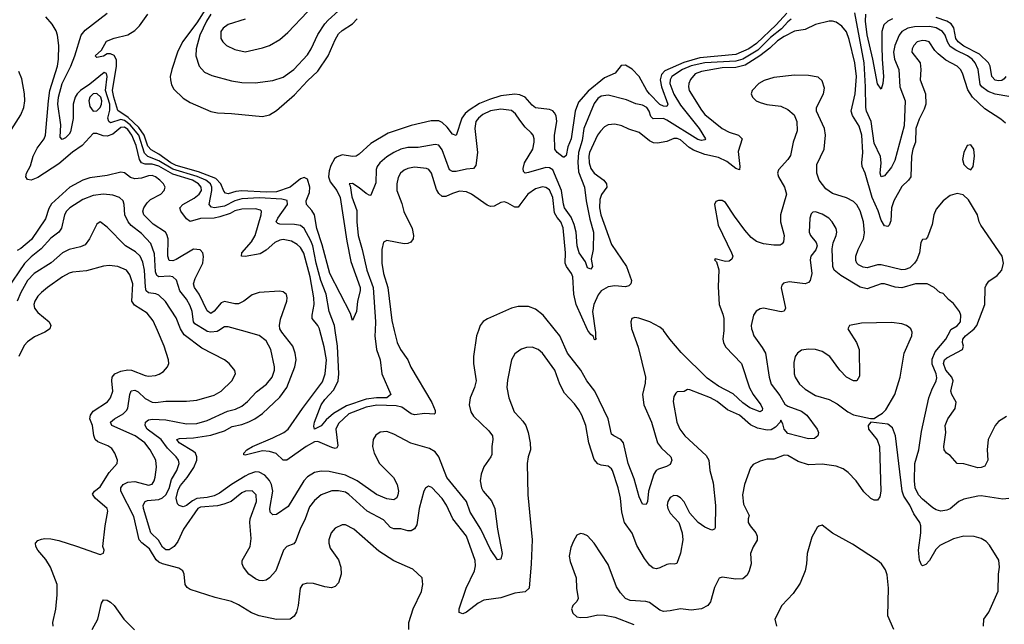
# Model space of a CAD drawing. Header units: inches. Extents: x 1305375 to 1407406, y 744550 to 841633.
# Tile 56 of 256: x 1347104 to 1352804, y 768300 to 771799. Entities that reach past the tile are written whole.
import ezdxf

# ---------------------------------------------------------------- set-up
doc = ezdxf.new("R2010")
doc.units = ezdxf.units.IN
doc.header["$MEASUREMENT"] = 0
for name, color, linetype in [('B3746', 7, 'Continuous'), ('B3747', 7, 'Continuous'), ('B3756', 7, 'Continuous'), ('B3757', 7, 'Continuous')]:
    doc.layers.add(name, color=color, linetype=linetype)

msp = doc.modelspace()

# ---------------------------------------------------------------- linework, layer by layer
at = {"layer": 'B3746', "color": 5}
for points, elevation in [([(1347264.4, 770000), (1347250.5, 769990), (1347190, 769963.5), (1347150, 769934.2), (1347130, 769912.8), (1347098.6, 769850)], 1080), ([(1347298.7, 768290), (1347296.8, 768310), (1347312.8, 768387.2), (1347320.7, 768470), (1347320.4, 768530), (1347282.4, 768630), (1347254.8, 768674.8), (1347209.7, 768730), (1347197.6, 768750), (1347195.1, 768770), (1347210, 768784.9), (1347230, 768792.4), (1347250, 768797.6), (1347284.9, 768795.1), (1347330, 768785.5), (1347433.1, 768753.1), (1347570, 768704.9), (1347588.9, 768711.1), (1347592.3, 768730), (1347585.2, 768750), (1347599.7, 768870), (1347615.2, 768955.2), (1347611.2, 768971.2), (1347541.1, 769030), (1347526.3, 769053.7), (1347537.2, 769070), (1347570, 769095.5), (1347622, 769178), (1347668.4, 769230), (1347669.7, 769250), (1347655.6, 769290), (1347637.2, 769317.2), (1347613.6, 769333.6), (1347555.9, 769355.9), (1347541.8, 769370), (1347532.3, 769392.3), (1347525.4, 769450), (1347511, 769490), (1347513.4, 769510), (1347530, 769533.9), (1347611.5, 769588.5), (1347629.8, 769610), (1347642.7, 769650), (1347636.7, 769710), (1347639.6, 769730), (1347654.8, 769750), (1347690, 769764.7), (1347730, 769773.3), (1347750.9, 769770.9), (1347830, 769740.1), (1347850, 769736.5), (1347890, 769740.7), (1347912.2, 769747.8), (1347936.4, 769763.6), (1347960.5, 769790), (1347967.3, 769810), (1347965.6, 769830), (1347940.2, 769910), (1347901.3, 770000)], 1080), ([(1349356.8, 768270), (1349357.6, 768310), (1349381.7, 768390), (1349429.6, 768490), (1349438, 768530), (1349433.2, 768570), (1349379.3, 768619.3), (1349270, 768667.3), (1349183.1, 768723.1), (1349038, 768850), (1348990, 768875.1), (1348970, 768876.4), (1348930, 768857.4), (1348907.6, 768830), (1348894.3, 768790), (1348893.1, 768770), (1348900.5, 768740.5), (1348950, 768673), (1348963.2, 768630), (1348964.9, 768590), (1348950, 768540.9), (1348930, 768519.5), (1348908.3, 768511.7), (1348870, 768516.9), (1348804.2, 768535.8), (1348770, 768538.7), (1348740.7, 768530), (1348726.7, 768510), (1348716.5, 768410), (1348706.4, 768370), (1348693.3, 768346.7), (1348670, 768329.6), (1348590, 768328.7), (1348490, 768348.9), (1348446.5, 768366.5), (1348370, 768413.7), (1348330, 768432.4), (1348234.9, 768454.9), (1348090, 768502.4), (1348073, 768513), (1348062.9, 768530), (1348057, 768590), (1348049.3, 768610), (1348024.9, 768624.9), (1347930, 768651), (1347910, 768660.2), (1347894.2, 768674.2), (1347856.2, 768736.2), (1347811.6, 768771.6), (1347796.2, 768790), (1347764.5, 768924.5), (1347688.6, 769070), (1347689.9, 769090), (1347702.8, 769110), (1347730, 769122.7), (1347770, 769126.5), (1347850, 769105.5), (1347870, 769111.3), (1347882.9, 769130), (1347888.6, 769151.4), (1347896.1, 769210), (1347891.3, 769250), (1347859.2, 769310), (1347828.9, 769350), (1347771.6, 769390), (1347637.6, 769450), (1347629, 769470), (1347653.1, 769490), (1347702.7, 769517.3), (1347722.7, 769537.3), (1347730, 769550.4), (1347741.1, 769630), (1347750, 769651.9), (1347770, 769654.5), (1347790, 769645), (1347830, 769606.8), (1347870, 769585.4), (1347890, 769583.6), (1347950, 769592.4), (1348070, 769591.6), (1348130, 769597.4), (1348230, 769626.5), (1348269.9, 769650.1), (1348332.4, 769710), (1348352.6, 769750), (1348350, 769768), (1348316.3, 769810), (1348290, 769829.8), (1348157.9, 769897.9), (1348055.7, 769975.7), (1348041.1, 770000)], 1060), ([(1350000, 768485), (1349970, 768481.3), (1349890, 768453.2), (1349790, 768439.5), (1349757.2, 768422.8), (1349690, 768369.8), (1349670, 768360.5), (1349648.7, 768368.7), (1349648.6, 768390), (1349689.1, 768510), (1349736.8, 768610), (1349741.7, 768638.3), (1349740.2, 768670), (1349689.8, 768810), (1349610.6, 768910), (1349574.8, 768990), (1349550, 769028.3), (1349490, 769091.5), (1349470, 769099.5), (1349452.2, 769087.8), (1349444.2, 769070), (1349416.5, 768970), (1349403.2, 768876.8), (1349390, 768853.1), (1349370, 768841.1), (1349350, 768841.8), (1349310, 768852.9), (1349270, 768853.3), (1349250, 768860.7), (1349210, 768904.6), (1349114.8, 768954.8), (1349010, 769051.4), (1348990, 769064.9), (1348950, 769073.1), (1348910, 769072.5), (1348850, 769049), (1348810, 769016.8), (1348780.9, 768979.1), (1348757.5, 768910), (1348727.4, 768850), (1348701, 768779), (1348690, 768765.7), (1348650, 768749.8), (1348631.4, 768728.6), (1348586.4, 768610), (1348550, 768568.9), (1348530, 768556.1), (1348510, 768550.9), (1348490, 768554), (1348470, 768563.5), (1348430, 768589.8), (1348399.8, 768630), (1348392.4, 768650), (1348392.6, 768670), (1348437.8, 768750), (1348443.5, 768796.5), (1348435.5, 768890), (1348437.4, 768910), (1348474.7, 769010), (1348472.8, 769050), (1348450, 769072.2), (1348410.8, 769070), (1348390, 769060.6), (1348328.9, 769011.1), (1348285.4, 768994.6), (1348250, 768986.2), (1348150, 768977.9), (1348134.4, 768970), (1348051.6, 768850), (1348019.9, 768780.1), (1347998.4, 768750), (1347970, 768731.8), (1347950.7, 768730.7), (1347930, 768746.9), (1347907.3, 768787.3), (1347863.6, 768830), (1347820.1, 768970), (1347819.3, 768990), (1347829.9, 769010.1), (1347843.5, 769016.5), (1347910, 769022), (1347930, 769031.6), (1347950.5, 769049.5), (1347970, 769085.2), (1347982.2, 769137.8), (1348013.8, 769190), (1348027.5, 769230), (1348023.8, 769250), (1348010.6, 769270), (1347958.8, 769318.8), (1347923.3, 769370), (1347842.9, 769430), (1347829.9, 769450), (1347832.8, 769470), (1347850, 769483.2), (1347872.6, 769487.4), (1347950, 769483.8), (1348070, 769459.9), (1348130, 769463), (1348190, 769479.6), (1348306.5, 769533.5), (1348354.2, 769545.8), (1348390, 769563), (1348423.1, 769590), (1348474.6, 769645.4), (1348532.7, 769690), (1348564.6, 769730), (1348578.2, 769770), (1348579.8, 769790), (1348557.7, 769890), (1348530, 769939.8), (1348490, 769971), (1348387.3, 770000)], 1040), ([(1349759.6, 770000), (1349748.9, 769970), (1349731.2, 769850), (1349731.1, 769810), (1349746.7, 769710), (1349737.1, 769670), (1349711.2, 769610), (1349706.5, 769570), (1349715.6, 769530), (1349730, 769504.4), (1349819.1, 769419.1), (1349841.2, 769390), (1349843.5, 769370), (1349836.5, 769330), (1349836.6, 769283.4), (1349832.2, 769270), (1349790, 769211.2), (1349776.2, 769170), (1349770.1, 769130), (1349777, 769090), (1349787.2, 769070), (1349834.6, 769014.6), (1349853.7, 768970), (1349869.4, 768850), (1349896.1, 768710), (1349890, 768677.2), (1349870, 768673.6), (1349830, 768732.9), (1349772.6, 768850), (1349710.9, 768950), (1349689.9, 769010), (1349577, 769150), (1349530, 769268.8), (1349510, 769297.5), (1349476.7, 769316.7), (1349368.6, 769348.6), (1349270, 769401), (1349230, 769415.2), (1349190, 769411.4), (1349165, 769395), (1349149.3, 769370), (1349146.4, 769330), (1349155.3, 769290), (1349186.3, 769230), (1349267.2, 769150), (1349289.5, 769110), (1349295.9, 769070), (1349293.6, 769050), (1349287, 769033), (1349270, 769021.2), (1349230, 769026.1), (1349170, 769050.5), (1349057, 769130), (1348990, 769164.2), (1348894.6, 769185.4), (1348850, 769187.3), (1348810, 769178.2), (1348770, 769152.7), (1348749, 769130), (1348658, 768982), (1348590, 768935.9), (1348570, 768932.8), (1348554.4, 768950), (1348551.6, 768970), (1348569.2, 769070), (1348562.6, 769110), (1348550, 769133), (1348523.1, 769163.1), (1348490, 769180.9), (1348470, 769181.8), (1348430, 769169.5), (1348410, 769158.3), (1348329.6, 769110), (1348260.3, 769059.7), (1348230, 769044.3), (1348190, 769033.6), (1348130, 769027.6), (1348105, 769015), (1348070, 768988.1), (1348050, 768980.9), (1348028.1, 768988.1), (1348017.5, 768997.5), (1348010.5, 769030), (1348022.3, 769077.7), (1348035.6, 769104.4), (1348074.3, 769150), (1348112.5, 769207.5), (1348129.5, 769250), (1348129.9, 769270), (1348120.8, 769290), (1348110, 769300.6), (1348026.3, 769350), (1348013.3, 769370), (1348030, 769375.9), (1348110, 769379.5), (1348210, 769394), (1348290, 769419.1), (1348334.4, 769445.6), (1348390, 769457), (1348430, 769472.2), (1348465.8, 769490), (1348510, 769521), (1348610, 769615.3), (1348651.4, 769670), (1348697.4, 769790), (1348704.1, 769830), (1348698.8, 769870), (1348685.6, 769910), (1348620.9, 769990), (1348615.6, 770000)], 1020), ([(1348256.2, 770000), (1348246.3, 769993.7), (1348210, 769991), (1348190, 769995.3), (1348182.2, 770000)], 1040), ([(1349271.9, 770000), (1349289.4, 769930), (1349308.4, 769890), (1349350.1, 769830.1), (1349368, 769788), (1349490, 769584.7), (1349510, 769537), (1349510, 769521.6), (1349503.6, 769516.4), (1349450, 769521), (1349390, 769512.7), (1349370, 769517.5), (1349317, 769557), (1349284, 769564), (1349171.3, 769568.7), (1349110, 769556.8), (1349010, 769518.9), (1348950, 769463.2), (1348934, 769430), (1348946.1, 769333.9), (1348939, 769321), (1348930, 769317.2), (1348910, 769323), (1348830, 769357.3), (1348810, 769355.5), (1348762.5, 769330), (1348650, 769250.9), (1348630, 769249.2), (1348588, 769288), (1348550, 769300.7), (1348510, 769303.3), (1348410, 769279.1), (1348401.8, 769281.8), (1348401.4, 769290), (1348419, 769310), (1348450.8, 769330), (1348570, 769378.9), (1348633.5, 769410), (1348658.4, 769430), (1348740.8, 769550), (1348857, 769703), (1348872.8, 769750), (1348879.4, 769830), (1348865.9, 769905.9), (1348842.4, 770000)], 980), ([(1349161.8, 770000), (1349160.5, 769970), (1349169.6, 769890), (1349190.8, 769830), (1349200.5, 769750), (1349251.6, 769630), (1349228.8, 769611.2), (1349170, 769610.7), (1349110, 769603.2), (1348996.3, 769563.7), (1348920.5, 769519.5), (1348877.2, 769482.8), (1348850, 769447.9), (1348809.9, 769429.9), (1348806, 769446), (1348809.9, 769470), (1348848.4, 769570), (1348870, 769601.7), (1348922.9, 769657.1), (1348947.7, 769710), (1348951.9, 769750), (1348944, 769910), (1348930.2, 770000)], 960), ([(1350000, 769886.3), (1349970, 769864.5), (1349951.8, 769830), (1349927, 769713), (1349923.5, 769670), (1349935.5, 769610), (1349966.5, 769530), (1350000, 769494.3)], 1040), ([(1347523.1, 768270), (1347556.4, 768330), (1347577.2, 768422.8), (1347590, 768442), (1347610, 768439.5), (1347630, 768428.7), (1347650.2, 768410), (1347706.2, 768330), (1347767.8, 768267.8)], 1060)]:
    msp.add_lwpolyline(points, dxfattribs=dict(at, elevation=elevation))
at = {"layer": 'B3747', "color": 5}
for points, elevation in [([(1348930.2, 770000), (1348925.7, 770030), (1348895.6, 770110), (1348877.9, 770210), (1348846.3, 770290), (1348820.2, 770390), (1348800.8, 770490), (1348790, 770518.3), (1348750.2, 770590.2), (1348730, 770607.7), (1348694, 770614), (1348610, 770615), (1348598.6, 770618.6), (1348589.3, 770629.3), (1348598.1, 770650), (1348653.4, 770730), (1348652.9, 770752.9), (1348620.8, 770760.8), (1348491.4, 770768.6), (1348390, 770763.2), (1348350, 770750.2), (1348290, 770719.2), (1348231.3, 770710), (1348214.6, 770714.6), (1348200.3, 770730), (1348216.3, 770810), (1348216.7, 770830), (1348208.9, 770850), (1348182.1, 770870), (1348132.3, 770892.3), (1347990, 770934.3), (1347910, 770981.9), (1347846.6, 771006.6), (1347826.9, 771026.9), (1347793.4, 771130), (1347744, 771190), (1347710, 771216.3), (1347690, 771220.6), (1347630, 771201.9), (1347619.4, 771210), (1347615.2, 771230), (1347625.1, 771274.9), (1347625.2, 771310), (1347601.6, 771390), (1347610.9, 771470.9), (1347607.4, 771487.4), (1347592.8, 771492.8), (1347510, 771426.2), (1347456.9, 771390), (1347437.7, 771370), (1347424.7, 771350), (1347413.8, 771310), (1347413, 771227), (1347397.4, 771150), (1347390, 771135.6), (1347370, 771115.3), (1347350, 771105.3), (1347338.7, 771118.7), (1347341.3, 771190), (1347324, 771310), (1347328.5, 771350), (1347350.3, 771430), (1347399.5, 771530), (1347423.4, 771590), (1347459, 771710), (1347482.5, 771737.5), (1347610, 771837.2)], 960), ([(1350000, 771363.6), (1349970, 771367.6), (1349890, 771357.6), (1349823.1, 771336.9), (1349766.6, 771313.4), (1349705, 771275), (1349683.5, 771256.5), (1349663.4, 771230), (1349630, 771129.7), (1349610, 771136.8), (1349577.9, 771177.9), (1349550, 771203.4), (1349530, 771213.8), (1349486.4, 771213.6), (1349370, 771185.9), (1349237, 771143), (1349137, 771083), (1349070, 771019.8), (1349050.9, 771009.1), (1349030, 771006.9), (1348970, 771016.3), (1348937.5, 771002.5), (1348927, 770993), (1348905.4, 770954.6), (1348895.6, 770924.4), (1348892.3, 770890), (1348901.1, 770861.1), (1348939.3, 770810), (1348958.4, 770770), (1348997.5, 770517.5), (1349020.3, 770400.3), (1349074.4, 770250), (1349074.5, 770230), (1349059.6, 770170), (1349053, 770110), (1349030, 770058), (1349018.9, 770098.9), (1348899.9, 770330), (1348855.4, 770495.4), (1348823.4, 770590), (1348809.9, 770670), (1348795.4, 770695.4), (1348764, 770730), (1348762.4, 770750), (1348780.7, 770799.3), (1348784.5, 770830), (1348770, 770876.4), (1348750, 770885.3), (1348730, 770877.1), (1348670, 770830.5), (1348590, 770802.8), (1348530, 770800.9), (1348390, 770808.9), (1348355.1, 770804.9), (1348310, 770791.6), (1348295.7, 770795.7), (1348286.2, 770806.2), (1348269.3, 770850), (1348239.4, 770879.4), (1348139.4, 770919.4), (1348010, 770954.7), (1347978.6, 770970), (1347910, 771020), (1347866, 771046), (1347846.6, 771066.6), (1347824, 771130), (1347794.2, 771174.2), (1347732.6, 771232.6), (1347672.8, 771272.8), (1347649.1, 771350.9), (1347641.9, 771390), (1347663.9, 771530), (1347663.9, 771563.9), (1347659, 771579), (1347650, 771592.2), (1347630, 771601.7), (1347610, 771601.6), (1347590, 771588.4), (1347550, 771580.7), (1347541.6, 771590), (1347577.5, 771622.5), (1347606.1, 771673.9), (1347650, 771692.5), (1347730, 771710.6), (1347770, 771735.4), (1347797.1, 771762.9), (1347845, 771830)], 940), ([(1348179.7, 771860.3), (1348130, 771781), (1348045.8, 771670), (1348017.2, 771610), (1347985, 771510), (1347976, 771470), (1347976.3, 771450), (1347982.4, 771422.4), (1347996.7, 771396.7), (1348050, 771344), (1348090, 771319.6), (1348210, 771267.2), (1348250, 771259.5), (1348330, 771257), (1348510, 771238.7), (1348550, 771248.5), (1348590, 771272.7), (1348695.1, 771364.9), (1348770, 771444.7), (1348830, 771500.7), (1348890.5, 771589.5), (1348930, 771682), (1348950, 771717.5), (1348970, 771735.6), (1349030, 771774.8), (1349057.1, 771802.9)], 940), ([(1348210, 771830.8), (1348184.5, 771790), (1348146.2, 771710), (1348125.7, 771630), (1348124.3, 771590), (1348142.2, 771530), (1348174.4, 771494.4), (1348215.6, 771475.6), (1348330, 771444.8), (1348390, 771435.8), (1348466.4, 771433.6), (1348570, 771447.1), (1348630, 771467), (1348690, 771510.9), (1348770, 771596.3), (1348791.5, 771630), (1348830, 771713), (1348870, 771774.7), (1348890, 771796.9), (1348950, 771850.2)], 960), ([(1348410, 771801.4), (1348310, 771770.8), (1348282.7, 771750), (1348269.3, 771730), (1348269.3, 771690), (1348280.2, 771670), (1348301.3, 771650), (1348350, 771626), (1348410, 771612.4), (1348510, 771635.2), (1348550, 771650.3), (1348610, 771683.7), (1348655.3, 771724.7), (1348770, 771844.6)], 980), ([(1348842.4, 770000), (1348839.9, 770010), (1348829.5, 770029.5), (1348796.4, 770070), (1348796.3, 770090), (1348809.2, 770150), (1348806.4, 770190), (1348785.2, 770310), (1348747.9, 770447.9), (1348730, 770479.8), (1348710, 770498.8), (1348676.8, 770516.8), (1348630, 770526.4), (1348610, 770523.2), (1348580.6, 770510), (1348530, 770464.8), (1348495.2, 770444.8), (1348409.2, 770429.2), (1348388, 770430), (1348389.1, 770450), (1348446.6, 770513.4), (1348466.4, 770550), (1348501, 770670), (1348503.9, 770690), (1348497.5, 770697.5), (1348470, 770705), (1348390, 770702.2), (1348350, 770692.1), (1348322.4, 770677.6), (1348262.5, 770657.5), (1348230, 770651.2), (1348150, 770648.2), (1348090, 770631.4), (1348070, 770647.1), (1348037, 770690), (1348031.4, 770710), (1348047.9, 770730), (1348113.2, 770766.8), (1348143.7, 770790), (1348156.2, 770810), (1348154.9, 770830), (1348138.8, 770850), (1348104.7, 770870), (1347990, 770905.2), (1347910, 770951.6), (1347870, 770963.5), (1347830, 770963.7), (1347809.7, 770969.7), (1347797.6, 770990), (1347779, 771070), (1347753.3, 771130), (1347730, 771163.6), (1347710, 771176.2), (1347690, 771174.5), (1347643.1, 771136.9), (1347610, 771124.8), (1347586.5, 771126.5), (1347550, 771140.3), (1347530, 771140.5), (1347465.4, 771070), (1347410, 771033.1), (1347330, 770964.6), (1347210, 770885.1), (1347170.7, 770870.7), (1347150, 770873.5), (1347139, 770890), (1347143.8, 770910), (1347165.9, 770954.1), (1347181.7, 771010), (1347205, 771055), (1347245.7, 771110), (1347252.8, 771130), (1347269.9, 771330.1), (1347279.1, 771390), (1347322.2, 771530), (1347329, 771570), (1347331, 771650), (1347322.8, 771710), (1347315, 771735), (1347293, 771773), (1347255.2, 771815.2)], 980), ([(1347057.1, 771162.9), (1347110, 771249.2), (1347127.1, 771290), (1347133.4, 771330), (1347132.8, 771370), (1347116.7, 771456.7), (1347099.7, 771499.7)], 1020), ([(1350000, 771218.4), (1349974.3, 771254.3), (1349950, 771272.9), (1349890, 771281.9), (1349830, 771272.2), (1349785.7, 771250), (1349760.2, 771230), (1349743.9, 771210), (1349739.6, 771170), (1349753.4, 771030), (1349745.4, 770954.6), (1349730, 770937.7), (1349690, 770934.5), (1349630, 770920.2), (1349610, 770919.5), (1349591.1, 770930), (1349550, 771046), (1349530, 771072.4), (1349510, 771077), (1349410, 771059.9), (1349350, 771058.5), (1349310, 771049.9), (1349269.7, 771030.3), (1349230, 771004.7), (1349188.8, 770970), (1349174, 770950), (1349168, 770932), (1349164.9, 770855.1), (1349136.1, 770783.9), (1349130, 770780.9), (1349110, 770792.3), (1349070, 770825.6), (1349030, 770851.3), (1349011.3, 770848.7), (1349017.1, 770837.1), (1349026.6, 770773.4), (1349054.7, 770694.7), (1349055, 770630), (1349063.3, 770550), (1349087.2, 770470), (1349114, 770350), (1349149.4, 770250), (1349164, 770050), (1349161.8, 770000)], 960), ([(1348615.6, 770000), (1348610.3, 770010), (1348607.2, 770030), (1348614.7, 770065.3), (1348649.8, 770170), (1348652.5, 770190), (1348648.2, 770208.2), (1348630, 770223.8), (1348608.2, 770228.2), (1348490, 770220.2), (1348450, 770207), (1348402, 770170), (1348370, 770155.3), (1348350, 770154), (1348290, 770168.5), (1348270, 770160.2), (1348230, 770112.9), (1348210, 770099.3), (1348190, 770113.6), (1348143.5, 770210), (1348116.7, 770250), (1348110.8, 770270), (1348119.1, 770300.9), (1348163.4, 770390), (1348168.9, 770428.9), (1348165.1, 770450), (1348148.1, 770468.1), (1348110, 770471.6), (1348010, 770410.8), (1347990, 770403.2), (1347970, 770405.2), (1347961.8, 770430), (1347963.8, 770530), (1347956.5, 770556.5), (1347948.3, 770570), (1347876.5, 770616.5), (1347823, 770670), (1347817.3, 770690), (1347821.9, 770710), (1347841.2, 770738.8), (1347862.1, 770757.9), (1347921.4, 770790), (1347940.9, 770810), (1347945.6, 770830), (1347935.8, 770850), (1347915.6, 770870), (1347890, 770890.2), (1347870, 770897.6), (1347850, 770896.2), (1347810, 770881.1), (1347770, 770878.4), (1347746.4, 770886.4), (1347710, 770913.2), (1347690, 770917.2), (1347610, 770897.5), (1347510, 770883.9), (1347469.1, 770870), (1347393.8, 770830), (1347287.6, 770732.4), (1347273.5, 770706.5), (1347253.6, 770646.4), (1347172.7, 770527.3), (1347110, 770475.5), (1347090, 770462.5)], 1020), ([(1350000, 770727.6), (1349990, 770714), (1349970, 770713.3), (1349930, 770737.4), (1349910, 770744), (1349890, 770741.1), (1349850, 770720.4), (1349830, 770717.6), (1349810, 770724.8), (1349719.1, 770790), (1349690, 770803.4), (1349650, 770805.9), (1349610, 770794), (1349570, 770775.2), (1349550, 770775.8), (1349530, 770792.4), (1349516.2, 770816.2), (1349488.2, 770910), (1349472, 770932), (1349458.7, 770938.7), (1349390, 770945.6), (1349350, 770937.5), (1349330, 770927.7), (1349309.1, 770910), (1349294.5, 770885.5), (1349287.1, 770850), (1349287.1, 770810), (1349316.2, 770736.2), (1349328.3, 770688.3), (1349375.5, 770590), (1349384, 770550), (1349382.4, 770530), (1349367.9, 770512.1), (1349350, 770503.5), (1349330, 770502.8), (1349230, 770521), (1349210, 770512), (1349200.6, 770470), (1349199.6, 770390), (1349210.1, 770330.1), (1349235.6, 770250), (1349257.6, 770057.6), (1349271.9, 770000)], 980), ([(1348182.2, 770000), (1348118.2, 770038.2), (1348110.3, 770050.3), (1348101.7, 770110), (1348090, 770142.7), (1348070, 770181.8), (1348030.4, 770230), (1348012.1, 770292.1), (1347990, 770311), (1347970, 770315), (1347910.4, 770310.4), (1347898.9, 770318.9), (1347890, 770339.3), (1347884.9, 770444.9), (1347863.8, 770503.8), (1347810, 770562.2), (1347750, 770608.5), (1347732.3, 770630), (1347713.1, 770670), (1347709.1, 770729.1), (1347702.3, 770750), (1347681.6, 770770), (1347643.9, 770783.9), (1347589.9, 770789.9), (1347530, 770782.2), (1347470, 770758.1), (1347394, 770710), (1347375.1, 770690), (1347364, 770670), (1347346.9, 770593.1), (1347330.9, 770570), (1347285, 770535), (1347227.6, 770472.4), (1347170, 770425.8), (1347132.3, 770387.7), (1347030, 770237.1)], 1040), ([(1348041.1, 770000), (1348035.1, 770010), (1348010, 770074.5), (1347949, 770169), (1347910, 770204.2), (1347891.8, 770211.8), (1347850, 770217.6), (1347836.8, 770230), (1347831.8, 770251.8), (1347827, 770350), (1347816.1, 770396.1), (1347800.9, 770430), (1347774.8, 770454.8), (1347716.8, 770490), (1347610, 770598.3), (1347570, 770629.2), (1347550, 770615.3), (1347509.1, 770530), (1347483.2, 770496.8), (1347456.3, 770483.7), (1347390, 770468.4), (1347351.1, 770448.9), (1347287.1, 770392.9), (1347188.8, 770330), (1347150.1, 770290), (1347110, 770221.2), (1347089.7, 770170)], 1060), ([(1347901.3, 770000), (1347876.7, 770056.7), (1347841.4, 770101.4), (1347767.7, 770147.7), (1347753.9, 770170), (1347759.3, 770270), (1347742, 770322), (1347722.6, 770350), (1347672, 770370), (1347622.6, 770377.4), (1347590, 770373), (1347490, 770346.4), (1347410, 770338.3), (1347390, 770332.3), (1347351.2, 770310), (1347264.7, 770250), (1347230, 770220.3), (1347210, 770199.8), (1347191, 770170), (1347185.9, 770150), (1347189.4, 770130), (1347210, 770103.6), (1347275.6, 770050), (1347283.7, 770030), (1347278.4, 770010), (1347264.4, 770000)], 1080), ([(1350000, 770139.8), (1349990, 770139.8), (1349950, 770128.8), (1349812, 770068), (1349787.3, 770052.7), (1349770.3, 770030), (1349759.6, 770000)], 1020), ([(1348387.3, 770000), (1348310, 770021.8), (1348290, 770021.2), (1348256.2, 770000)], 1040)]:
    msp.add_lwpolyline(points, dxfattribs=dict(at, elevation=elevation))
at = {"layer": 'B3747', "color": 5, "elevation": 980}
msp.add_lwpolyline([(1347550, 771372.3), (1347529.4, 771370), (1347510.8, 771350), (1347505, 771330), (1347510, 771297.1), (1347530, 771268.7), (1347550, 771272.1), (1347570, 771291), (1347578.2, 771310), (1347579.2, 771330), (1347573, 771350)], close=True, dxfattribs=at)
at = {"layer": 'B3756', "color": 5}
for points, elevation in [([(1351343.8, 770000), (1351354.4, 769970), (1351402.7, 769902.7), (1351420.5, 769870), (1351442.7, 769730), (1351454.3, 769690), (1351505.1, 769625.1), (1351533.8, 769573.8), (1351550, 769562.8), (1351630, 769534.2), (1351660.7, 769510), (1351719.7, 769430), (1351727.9, 769410), (1351724.6, 769390), (1351704.3, 769375.7), (1351670, 769373.2), (1351550, 769404.2), (1351529.9, 769430), (1351521.2, 769461.2), (1351510, 769482), (1351505.4, 769470), (1351479.7, 769440.3), (1351454, 769426), (1351430, 769424), (1351374.8, 769434.8), (1351335.3, 769455.3), (1351270, 769509.9), (1351202.1, 769542.1), (1351140.8, 769590), (1351102.6, 769610), (1350982.9, 769657.1), (1350970, 769658.4), (1350950, 769646.6), (1350910, 769645.2), (1350901.6, 769638.4), (1350890, 769618), (1350887.2, 769590), (1350908.1, 769470), (1350924.4, 769430), (1350954.9, 769390), (1351077.1, 769277.1), (1351092.8, 769250), (1351099.7, 769190), (1351118.2, 769118.2), (1351132.6, 768987.4), (1351130, 768858), (1351126.8, 768850), (1351110, 768844.4), (1351070, 768861.6), (1351030.9, 768890), (1350982.7, 768942.7), (1350950, 769009.7), (1350930, 769032.2), (1350910, 769043.1), (1350890, 769045.1), (1350870, 769034), (1350856.2, 769010), (1350851.3, 768990), (1350855.2, 768970), (1350870, 768943.1), (1350919, 768890), (1350939.3, 768830), (1350942.2, 768790), (1350930, 768712.7), (1350908.5, 768651.5), (1350891.8, 768648.2), (1350870, 768651.1), (1350850, 768646.2), (1350810, 768627), (1350790, 768622.2), (1350770, 768625.6), (1350750, 768643.1), (1350720.9, 768680.9), (1350676.9, 768756.9), (1350650, 768828), (1350605.7, 768890), (1350589.8, 768950), (1350581.6, 769030), (1350569.2, 769090), (1350535.5, 769190), (1350530, 769199.7), (1350510, 769214.5), (1350470, 769221), (1350450, 769229.7), (1350430, 769254), (1350398.4, 769350), (1350380.3, 769450), (1350357.8, 769510), (1350341.1, 769541.1), (1350315.3, 769575.3), (1350257.1, 769637.1), (1350229.8, 769690), (1350200.8, 769770), (1350130, 769868.4), (1350105.1, 769890), (1350070, 769903.5), (1350037.7, 769902.3), (1350007.9, 769892.1), (1350000, 769886.3)], 1040), ([(1350650.2, 770000), (1350684.6, 769904.6), (1350726.2, 769730), (1350725, 769695), (1350710.1, 769630), (1350717.3, 769570), (1350760.5, 769470), (1350795.5, 769350), (1350819.5, 769319.5), (1350872.6, 769270), (1350879.6, 769250), (1350870, 769224.2), (1350847.4, 769212.6), (1350801.3, 769198.7), (1350789.2, 769190.8), (1350774.3, 769170), (1350743.5, 769070), (1350738.8, 769010), (1350730, 768993.3), (1350710, 768996), (1350690, 769037.6), (1350661.3, 769141.3), (1350625.8, 769230), (1350599.2, 769350), (1350584.6, 769370), (1350542.6, 769390), (1350530, 769401), (1350509.9, 769490), (1350432.5, 769650), (1350386.4, 769710), (1350352.2, 769770), (1350275.6, 769870), (1350229.8, 769970), (1350206, 770000)], 1020), ([(1350435.1, 770000), (1350436.6, 769990), (1350436.8, 769956.8), (1350441, 769950), (1350434, 769946), (1350428.5, 769950), (1350425, 769965), (1350410, 769976.5), (1350392.9, 770000)], 980), ([(1351179.1, 770000), (1351174, 769950), (1351177.3, 769930), (1351190, 769905.2), (1351282.6, 769810), (1351328.6, 769668.6), (1351350.1, 769630.1), (1351394.2, 769570), (1351403.1, 769550), (1351402.8, 769537.2), (1351390.2, 769529.8), (1351330, 769553.6), (1351290, 769581.9), (1351233.6, 769633.6), (1351150, 769677.8), (1351083.8, 769723.8), (1350933.4, 769873.4), (1350866.8, 769950), (1350831.2, 770000)], 1020), ([(1351904.2, 770000), (1351947.6, 769930), (1351963.6, 769890), (1351964.7, 769735.3), (1351950, 769709.6), (1351930, 769709.6), (1351890, 769729.6), (1351851.1, 769770), (1351793.3, 769850), (1351750, 769878.9), (1351710.2, 769889.8), (1351670, 769892.7), (1351630, 769886.2), (1351606.3, 769870), (1351593.6, 769850), (1351584.9, 769815.1), (1351586.2, 769750), (1351593.2, 769730), (1351618.2, 769690), (1351650, 769660.2), (1351710, 769624.5), (1351790, 769600.3), (1351835.6, 769575.6), (1351898.4, 769530), (1351930, 769512.9), (1352029, 769491), (1352050, 769491.3), (1352070, 769504.7), (1352098.6, 769521.4), (1352118.6, 769541.4), (1352169.6, 769630.4), (1352200.9, 769730), (1352224.2, 769870), (1352267.7, 769970), (1352269.8, 769990), (1352266.5, 770000)], 1060), ([(1352830, 769028.3), (1352795.1, 769024.9), (1352670, 769042.8), (1352650, 769041.1), (1352570, 769024.2), (1352540.7, 769010), (1352490, 768968.8), (1352470, 768959.8), (1352435.6, 768955.6), (1352410, 768963), (1352390, 768975.1), (1352330, 769024.1), (1352307, 769050), (1352288.5, 769090), (1352283.4, 769130), (1352286.3, 769230), (1352309.1, 769310), (1352324.6, 769415.4), (1352367.2, 769610), (1352383.3, 769656.7), (1352410, 769708.2), (1352413.3, 769726.7), (1352408.3, 769750), (1352385.4, 769805.4), (1352385.8, 769834.2), (1352403.4, 769876.6), (1352464.4, 769950), (1352491.5, 770000)], 1040), ([(1352816.3, 769503.7), (1352770, 769473.2), (1352750.1, 769450), (1352710.3, 769370), (1352703.5, 769310), (1352709.1, 769250), (1352690, 769216.3), (1352670, 769207.7), (1352650, 769206.6), (1352570, 769229.7), (1352530, 769231.2), (1352490, 769276.9), (1352469.4, 769290), (1352455.6, 769310), (1352453, 769330), (1352466, 769410), (1352461.3, 769450), (1352476.8, 769490), (1352518.7, 769550), (1352525.6, 769585.6), (1352498.9, 769630), (1352494.5, 769650), (1352508.2, 769710), (1352499.9, 769730), (1352465, 769770), (1352450.6, 769810), (1352457.7, 769830), (1352470, 769841.3), (1352562.5, 769890), (1352568.1, 769910), (1352562.3, 769930), (1352563.7, 769950), (1352578.3, 769970), (1352617, 770000)], 1020), ([(1350000, 769494.3), (1350016.6, 769476.6), (1350034, 769450), (1350047.2, 769410), (1350058.6, 769350), (1350061.1, 769310), (1350047.4, 769270), (1350041.5, 769230), (1350045.5, 769050), (1350070.2, 768790), (1350064.9, 768650), (1350052.6, 768510), (1350030, 768488.7), (1350000, 768485)], 1040), ([(1352683.5, 768290), (1352684.7, 768330), (1352714.3, 768370), (1352768.1, 768491.9), (1352769.8, 768589.8), (1352775.9, 768630), (1352772.1, 768672.1), (1352718.3, 768758.3), (1352699.5, 768779.5), (1352670, 768796.3), (1352630, 768808), (1352570, 768811.1), (1352510, 768795.3), (1352430, 768757.1), (1352406.4, 768733.6), (1352370, 768669.7), (1352350, 768646.9), (1352330, 768638.9), (1352324.2, 768644.2), (1352312.1, 768672.1), (1352307.8, 768730), (1352320.2, 768830), (1352319.9, 768870), (1352314.5, 768890), (1352279, 768939), (1352256.3, 768990), (1352222.6, 769042.6), (1352212.2, 769070), (1352174.3, 769390), (1352156.9, 769436.9), (1352130, 769459), (1352030.9, 769469.1), (1352016, 769450), (1352018, 769430), (1352067.1, 769367.1), (1352080.3, 769330), (1352089, 769071), (1352082.9, 769037.1), (1352070, 769019.5), (1352050, 769018.7), (1352030, 769027.8), (1351990, 769066.3), (1351945.1, 769130), (1351899.5, 769179.5), (1351870, 769199.3), (1351830, 769214.6), (1351750, 769226.3), (1351670, 769222.6), (1351610, 769243.2), (1351550, 769277.7), (1351530, 769279.4), (1351470, 769255.8), (1351430, 769256.2), (1351390, 769244.5), (1351350, 769225.7), (1351335.1, 769204.9), (1351299.7, 769110), (1351287.9, 769050), (1351294.8, 768994.8), (1351326, 768930), (1351320.3, 768910), (1351321.7, 768890), (1351331.8, 768870), (1351364.9, 768830), (1351373.1, 768810), (1351372.8, 768787.2), (1351350, 768749.3), (1351334, 768710), (1351337.3, 768650), (1351326.2, 768610), (1351315.3, 768584.7), (1351290, 768564.2), (1351250, 768560.6), (1351170, 768573.6), (1351153.4, 768566.6), (1351126.1, 768513.9), (1351102.4, 768430), (1351087.2, 768410), (1351050.9, 768389.1), (1350990, 768381.6), (1350930, 768389.7), (1350870, 768377.6), (1350830, 768374.7), (1350810, 768381.3), (1350750, 768425.6), (1350728.2, 768431.8), (1350638, 768438), (1350610, 768449.4), (1350581.5, 768481.5), (1350557.8, 768517.8), (1350510, 768647), (1350429.6, 768770), (1350390, 768812.3), (1350370, 768822.7), (1350350, 768825.2), (1350330, 768815.3), (1350310, 768782), (1350295.1, 768744.9), (1350285.1, 768694.9), (1350290, 768662.8), (1350326, 768570), (1350328, 768510), (1350336.5, 768450), (1350328.5, 768431.5), (1350306.3, 768410), (1350301.8, 768398.2), (1350299, 768390), (1350305.6, 768365.6), (1350330, 768343.1), (1350350, 768339.5), (1350390, 768341.3), (1350450, 768354.9), (1350490, 768353), (1350550, 768340.7), (1350659.7, 768299.7)], 1060), ([(1352164.2, 768270), (1352129.8, 768350), (1352133.8, 768510), (1352125.9, 768585.9), (1352115, 768615), (1352093.3, 768650), (1352069.5, 768670), (1351924.7, 768764.7), (1351808.3, 768828.3), (1351750, 768874), (1351730, 768869), (1351720.5, 768859.5), (1351690, 768804), (1351661.7, 768710), (1351659, 768650), (1351650.2, 768610), (1351622, 768538), (1351582, 768478), (1351516.5, 768410), (1351475.5, 768330), (1351484.4, 768290)], 1080)]:
    msp.add_lwpolyline(points, dxfattribs=dict(at, elevation=elevation))
at = {"layer": 'B3757', "color": 5}
for points, elevation in [([(1351544.2, 771835.8), (1351483.7, 771770), (1351370, 771660.8), (1351324, 771630), (1351250, 771597.5), (1351041.6, 771578.4), (1350947.9, 771552.1), (1350838, 771502), (1350819.2, 771480.8), (1350811.9, 771450), (1350820.1, 771410), (1350856.6, 771310), (1350850, 771295.8), (1350830, 771297.9), (1350810, 771308.5), (1350749.5, 771370), (1350733.9, 771390), (1350690, 771469.8), (1350650, 771512.5), (1350610, 771536.1), (1350585.5, 771534.5), (1350550.6, 771489.4), (1350490, 771462.1), (1350394.1, 771385.9), (1350338.8, 771321.2), (1350319.7, 771270), (1350296, 771110), (1350277.3, 771062.7), (1350267.7, 771012.3), (1350255.9, 771004.1), (1350250, 771003.5), (1350215.1, 771030), (1350202, 771050), (1350199.3, 771130), (1350214.1, 771210), (1350210, 771242), (1350199.8, 771259.8), (1350190, 771270.9), (1350170, 771279.7), (1350090, 771288.9), (1350070, 771304.2), (1350029.9, 771350), (1350003.1, 771363.1), (1350000, 771363.6)], 940), ([(1352830, 771354.8), (1352750, 771367.3), (1352710, 771383.7), (1352672.5, 771410), (1352664.5, 771424.5), (1352652.2, 771510), (1352635, 771550), (1352617, 771570), (1352590, 771588.8), (1352522.1, 771622.1), (1352490, 771644.7), (1352474.6, 771670), (1352460.7, 771710), (1352446.7, 771730), (1352410, 771751.6), (1352370, 771759.8), (1352283.4, 771756.6), (1352245.5, 771750), (1352210.2, 771730), (1352194.8, 771710), (1352170.5, 771650), (1352162.6, 771610), (1352167, 771570), (1352193.9, 771510), (1352198.7, 771410), (1352229, 771330), (1352224.5, 771184.5), (1352170, 770984.2), (1352150, 770945.7), (1352110, 770895.1), (1352090, 770889.4), (1352085, 770910), (1352091.6, 770970), (1352086.9, 771006.9), (1352050, 771084.7), (1352033.6, 771210), (1352005.9, 771270), (1352001.8, 771290), (1352000.5, 771410), (1351992.1, 771550), (1351938.1, 771838.1)], 960), ([(1352157, 771803), (1352129, 771791), (1352105.7, 771770), (1352095.2, 771730), (1352094.5, 771645.5), (1352095.6, 771570), (1352104.5, 771470), (1352100.8, 771430), (1352090, 771397.2), (1352070, 771427), (1352042.8, 771570), (1352009.6, 771710.4), (1352000.1, 771790), (1352001.8, 771830)], 940), ([(1351570, 771802.3), (1351550, 771787.2), (1351513.9, 771746.1), (1351450, 771695.9), (1351377.3, 771622.7), (1351290, 771569.8), (1351250, 771559.1), (1351070, 771549), (1350990, 771531.4), (1350940.4, 771510), (1350878.6, 771470), (1350868.8, 771450), (1350867.9, 771430), (1350890, 771367.2), (1350930, 771304.5), (1351036.5, 771170), (1351073.4, 771110), (1351070, 771103.6), (1351050, 771099.5), (1351030, 771105.3), (1350850, 771218.2), (1350830, 771226.2), (1350770, 771224.9), (1350757.9, 771237.9), (1350747, 771270), (1350734.6, 771290), (1350710, 771304.6), (1350670, 771312.4), (1350616, 771336), (1350510, 771362), (1350470, 771356.4), (1350450, 771342.9), (1350430, 771314.5), (1350370.5, 771170), (1350360.6, 771099.4), (1350338.2, 771030), (1350334.2, 770974.2), (1350339.4, 770919.4), (1350373.3, 770830), (1350382.3, 770750), (1350404.6, 770644.6), (1350426.2, 770570), (1350423.5, 770470), (1350412.8, 770412.8), (1350418.9, 770370), (1350410, 770356.2), (1350390, 770362.4), (1350378.6, 770398.6), (1350341.9, 770450), (1350332, 770490), (1350324.5, 770570), (1350314.1, 770614.1), (1350296.8, 770656.8), (1350258.1, 770710), (1350251.1, 770731.1), (1350240.2, 770810), (1350190.4, 770930), (1350170, 770942.5), (1350150, 770943.8), (1350050, 770914.5), (1350030, 770911.2), (1350020.8, 770920.8), (1350018, 770938), (1350026.7, 770970), (1350073.5, 771050), (1350082.5, 771090), (1350081.8, 771110), (1350075.6, 771130), (1350064.9, 771144.9), (1350030, 771176.4), (1350000, 771218.4)], 960), ([(1352810, 771199.8), (1352782.8, 771222.8), (1352690, 771283.6), (1352618.8, 771350), (1352592.6, 771392.6), (1352561.3, 771490), (1352549.9, 771510), (1352530.6, 771530), (1352465.2, 771565.2), (1352421, 771601), (1352401.5, 771621.5), (1352368.3, 771670), (1352350, 771677.3), (1352330, 771678.4), (1352299, 771670), (1352278.9, 771650), (1352270.2, 771630), (1352268.4, 771610), (1352316.5, 771550), (1352320.2, 771510), (1352315.6, 771450), (1352347.5, 771370), (1352348.4, 771310), (1352338.9, 771281.1), (1352310, 771224.2), (1352292.2, 771170), (1352290.1, 771090), (1352274.8, 771050), (1352266.9, 771010), (1352262.7, 770890), (1352249.3, 770870), (1352210, 770833.8), (1352164, 770750), (1352151, 770710), (1352145.9, 770634.1), (1352137.4, 770610), (1352130, 770601.9), (1352110, 770605.3), (1352090, 770638.4), (1352072.9, 770692.9), (1352037.7, 770770), (1351997.2, 770910), (1351980.8, 770950), (1351978.4, 770970), (1351985.2, 771030), (1351978.3, 771130), (1351962.5, 771182.5), (1351923.9, 771243.9), (1351916.7, 771270), (1351941.2, 771370), (1351947, 771470), (1351938.5, 771550), (1351904.6, 771684.6), (1351890, 771727.8), (1351862.3, 771762.3), (1351830, 771784.5), (1351810, 771790.6), (1351790, 771790.6), (1351710, 771770.5), (1351650, 771742.5), (1351590, 771731.7), (1351530, 771701.8), (1351490, 771677), (1351446, 771634), (1351387.7, 771590), (1351303.6, 771536.4), (1351250, 771523.2), (1351170, 771520.1), (1351050, 771499), (1351014, 771486), (1350986.5, 771453.5), (1350977.4, 771430), (1350975.6, 771410), (1350980.1, 771390), (1351050, 771275.6), (1351070.4, 771250.4), (1351170, 771169.5), (1351210, 771147.3), (1351265.3, 771130), (1351285.2, 771110), (1351263.5, 771036.5), (1351273, 770950), (1351270, 770929.8), (1351250, 770938.7), (1351197.7, 770977.7), (1351150, 771002.3), (1351070, 771018.8), (1351004.4, 771044.4), (1350979.8, 771059.8), (1350930, 771103.9), (1350910, 771111.7), (1350890, 771110.5), (1350850, 771094.5), (1350796.4, 771083.6), (1350773.3, 771086.7), (1350750, 771098.3), (1350690, 771146.7), (1350630, 771165.3), (1350590, 771184.9), (1350550, 771194.7), (1350510, 771189.8), (1350490, 771178.5), (1350465.8, 771154.2), (1350449.6, 771130), (1350402.9, 771030), (1350398.9, 771010), (1350401.1, 770970), (1350410, 770937.3), (1350429.5, 770910), (1350485.1, 770870), (1350500.8, 770850), (1350502.1, 770830), (1350472.7, 770787.3), (1350462.2, 770757.8), (1350461.1, 770710), (1350467.6, 770670), (1350530, 770498.6), (1350617.2, 770370), (1350645.4, 770290), (1350642.2, 770270), (1350630, 770259.5), (1350610, 770253.7), (1350550, 770258.1), (1350510, 770252.8), (1350470, 770230.4), (1350452.7, 770207.3), (1350427, 770150), (1350418.9, 770110), (1350435.1, 770000)], 980), ([(1352812.3, 771470), (1352803.3, 771456.7), (1352790, 771446.3), (1352770, 771444.2), (1352750, 771448.4), (1352731.3, 771470), (1352722.6, 771530), (1352712.7, 771550), (1352660.1, 771600.1), (1352570, 771645.9), (1352536.8, 771670), (1352523.2, 771690), (1352511.2, 771751.2), (1352495.4, 771775.4), (1352470, 771790), (1352410, 771812.3)], 940), ([(1352617, 770000), (1352629.9, 770010), (1352643.9, 770030), (1352691, 770150), (1352693.3, 770250), (1352697.6, 770262.4), (1352714.5, 770285.5), (1352762, 770318), (1352789.6, 770350), (1352799.2, 770390), (1352791, 770430), (1352668.5, 770610), (1352657.6, 770630), (1352648.3, 770670), (1352597.2, 770757.2), (1352564.6, 770784.6), (1352530, 770792.6), (1352490, 770782.5), (1352450, 770749.9), (1352410, 770701.6), (1352395.6, 770670), (1352386.7, 770613.3), (1352359.9, 770540.1), (1352350, 770529.2), (1352330, 770526), (1352321.3, 770510), (1352312.2, 770450), (1352297.8, 770410), (1352284, 770390), (1352256.2, 770363.8), (1352230, 770353), (1352210, 770352), (1352090, 770381.3), (1352070, 770380.8), (1352010, 770363.5), (1351986.4, 770366.4), (1351960.2, 770380.2), (1351950.4, 770390), (1351944.7, 770404.7), (1351943.7, 770430), (1351956.7, 770470), (1351988.4, 770530), (1351993.5, 770566.5), (1351988.3, 770630), (1351970, 770692.9), (1351950, 770727.3), (1351930, 770746.9), (1351890, 770768), (1351810, 770794.1), (1351770, 770820.5), (1351731.6, 770870), (1351717.7, 770910), (1351718.5, 770961.5), (1351760.2, 771050), (1351769.3, 771130), (1351762.1, 771170), (1351716.5, 771270), (1351716.5, 771290), (1351756.3, 771370), (1351762.6, 771402.6), (1351750, 771444.5), (1351725.5, 771465.5), (1351670, 771475.5), (1351590, 771478.4), (1351470, 771465), (1351412.6, 771447.4), (1351383.1, 771430), (1351343.1, 771390), (1351338.4, 771370), (1351346.4, 771350), (1351367, 771330), (1351390, 771319.3), (1351429, 771309), (1351510, 771298.5), (1351550, 771279.3), (1351587.5, 771247.5), (1351602.2, 771210), (1351603.7, 771156.3), (1351581.4, 771090), (1351566.6, 771013.4), (1351551.4, 770990), (1351495.8, 770930), (1351490.4, 770910), (1351497, 770890), (1351531.8, 770830), (1351542.7, 770790), (1351507.3, 770670), (1351507.4, 770630), (1351528.7, 770550), (1351525.9, 770514.1), (1351517.7, 770502.3), (1351505.2, 770494.8), (1351470, 770494.6), (1351410, 770502.3), (1351370, 770514.7), (1351338.9, 770538.9), (1351301.9, 770581.9), (1351241.7, 770661.7), (1351190, 770742), (1351170, 770753.1), (1351150, 770753.1), (1351134, 770746), (1351125.4, 770730), (1351146.7, 770610), (1351225.2, 770450), (1351231.3, 770430), (1351227.1, 770412.9), (1351210, 770401.3), (1351190, 770398.7), (1351130, 770415.3), (1351126.8, 770410), (1351137.3, 770397.3), (1351151.7, 770351.7), (1351147.6, 770252.4), (1351152.4, 770150), (1351174.4, 770094.4), (1351179.2, 770070), (1351180.1, 770010), (1351179.1, 770000)], 1020), ([(1350392.9, 770000), (1350390, 770003.9), (1350326.1, 770150), (1350312.4, 770210), (1350306, 770310), (1350297.3, 770330), (1350268.5, 770370), (1350261.6, 770390), (1350263.2, 770450), (1350250, 770594), (1350236.9, 770630), (1350214.7, 770654.7), (1350200.5, 770680.5), (1350190.2, 770770.2), (1350170, 770814.9), (1350150, 770828.7), (1350130, 770831.5), (1350090, 770820.7), (1350045.9, 770790), (1350000, 770727.6)], 980), ([(1352491.5, 770000), (1352494.5, 770005.5), (1352530, 770027.5), (1352549.8, 770050), (1352552.1, 770090), (1352544.4, 770110), (1352510, 770156.9), (1352480.7, 770180.7), (1352450, 770215.3), (1352430, 770221.2), (1352396.9, 770250), (1352357.6, 770270), (1352290, 770269.9), (1352210, 770246.4), (1352171.7, 770251.7), (1352110, 770269.8), (1352090, 770269.8), (1352010, 770241.9), (1351970, 770251.7), (1351858.1, 770318.1), (1351819.1, 770350), (1351810.9, 770370.9), (1351808, 770472), (1351813.2, 770506.8), (1351831, 770550), (1351833.7, 770570), (1351829.7, 770590), (1351808, 770630), (1351787.6, 770650), (1351750, 770673.3), (1351710, 770687.3), (1351695.2, 770684.8), (1351684.9, 770675.1), (1351677.6, 770650), (1351674.9, 770570), (1351680.8, 770550), (1351713.7, 770510), (1351719.6, 770490), (1351712.3, 770467.7), (1351684.5, 770430), (1351680.7, 770410), (1351689.1, 770330), (1351680.3, 770290), (1351670, 770278.7), (1351650, 770269.8), (1351557.4, 770282.6), (1351525.7, 770274.3), (1351516.5, 770263.5), (1351512, 770248), (1351537.3, 770130), (1351530, 770112.3), (1351511.1, 770108.9), (1351410, 770129), (1351390, 770125.8), (1351367.7, 770112.3), (1351352.4, 770090), (1351338.6, 770030), (1351340.2, 770010), (1351343.8, 770000)], 1040), ([(1350206, 770000), (1350134.4, 770090), (1350090, 770123.5), (1350050, 770139.8), (1350000, 770139.8)], 1020), ([(1350831.2, 770000), (1350830, 770001.6), (1350810, 770020.6), (1350751.8, 770050), (1350688.2, 770071.8), (1350664.1, 770075.9), (1350647.2, 770070), (1350642, 770050), (1350646.5, 770010), (1350650.2, 770000)], 1020), ([(1352266.5, 770000), (1352263.2, 770010), (1352250, 770020.5), (1352237.1, 770030), (1352210, 770038.9), (1352150, 770045.9), (1351977.1, 770042.9), (1351908.2, 770030), (1351898, 770010), (1351904.2, 770000)], 1060)]:
    msp.add_lwpolyline(points, dxfattribs=dict(at, elevation=elevation))
at = {"layer": 'B3757', "color": 5, "elevation": 1020}
msp.add_lwpolyline([(1352610, 771075.1), (1352588.4, 771070), (1352568.9, 771030), (1352561.6, 770990), (1352570, 770960.7), (1352590, 770938.8), (1352610, 770931), (1352622.7, 770950), (1352631, 771010), (1352627, 771050)], close=True, dxfattribs=at)

doc.saveas('drawing.dxf')
